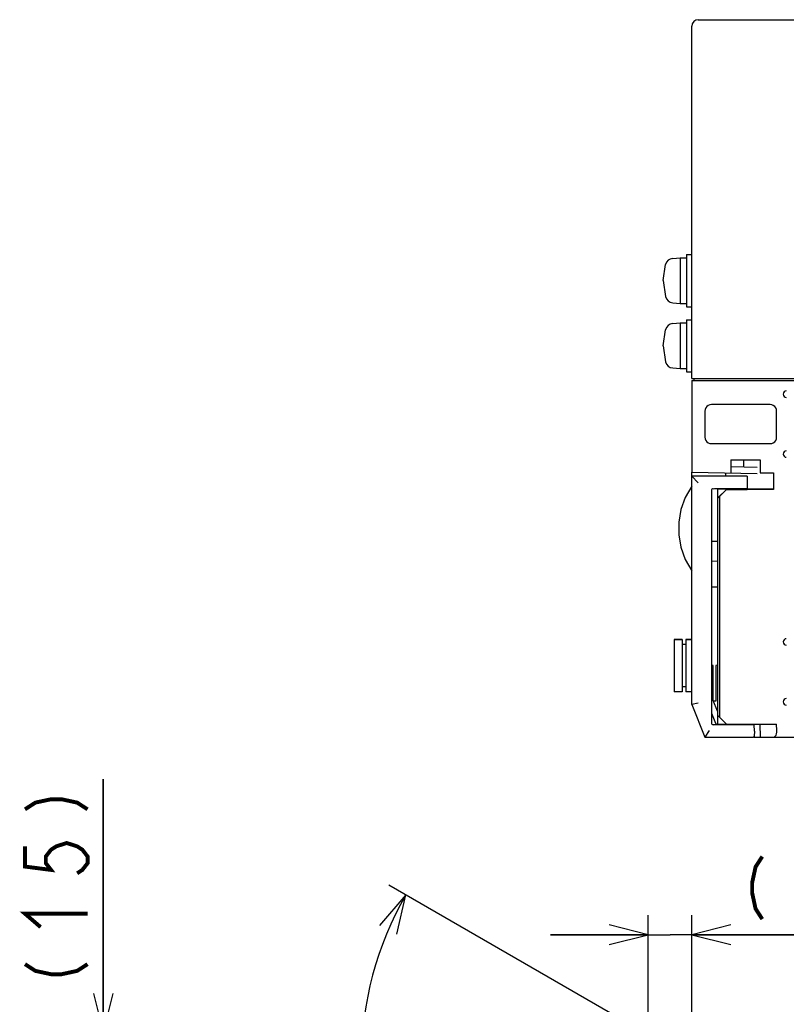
# Model space of a CAD drawing. Extents: x 100 to 1223, y 94 to 846.
# Tile 37 of 40: x 857 to 974, y 674 to 825. Entities that reach past the tile are written whole.
import ezdxf

# ---------------------------------------------------------------- set-up
doc = ezdxf.new("R2010")
doc.units = 0
doc.header["$LTSCALE"] = 69.3
doc.layers.get('0').update_dxf_attribs({"linetype": 'CONTINUOUS'})
for name, color, linetype in [('ALL_AXIS', 7, 'CONTINUOUS'), ('ALL_DIM', 7, 'CONTINUOUS'), ('ALL_FEATURES', 7, 'CONTINUOUS')]:
    doc.layers.add(name, color=color, linetype=linetype)
doc.dimstyles.get("Standard").update_dxf_attribs({"dimtxt": 2.5, "dimasz": 2.5, "dimexe": 1.25, "dimexo": 0.625, "dimtad": 1, "dimcen": 2.5, "dimazin": 3, "dimtfac": 1, "dimtmove": 0, "dimatfit": 3})

# ---------------------------------------------------------------- blocks, each defined once
blk = doc.blocks.new('_OPEN')
at = {"color": 0, "linetype": 'BYBLOCK'}
for p, q in [((0, 0), (-1, 0.25)), ((-1, -0.25), (0, 0)), ((-1, 0), (0, 0))]:
    blk.add_line(p, q, dxfattribs=at)
blk = doc.blocks.new('*D5')
at = {"layer": 'ALL_DIM', "color": 2, "linetype": 'CONTINUOUS'}
for p, q in [((953.31, 666.24), (953.31, 687.7)), ((960, 655.62), (960, 687.7)), ((953.31, 684.7), (938.31, 684.7)), ((938.31, 684.7), (956.66, 684.7)), ((990.93, 684.7), (956.66, 684.7)), ((960, 684.7), (990.93, 684.7))]:
    blk.add_line(p, q, dxfattribs=at)
at = {"layer": 'ALL_DIM', "color": 2, "linetype": 'CONTINUOUS', "xscale": 6, "yscale": 6, "zscale": 6}
blk.add_blockref('_OPEN', (953.31, 684.7), dxfattribs=at)
at = {"layer": 'ALL_DIM', "color": 2, "linetype": 'CONTINUOUS', "xscale": 6, "yscale": 6, "zscale": 6, "rotation": 180}
blk.add_blockref('_OPEN', (960, 684.7), dxfattribs=at)
blk = doc.blocks.new('*D6')
at = {"layer": 'ALL_DIM', "color": 2, "linetype": 'CONTINUOUS'}
for p, q in [((955.05, 668.35), (913.54, 692.32)), ((960, 632.18), (960, 611.84))]:
    blk.add_line(p, q, dxfattribs=at)
for points in [[(914.79, 684.78), (916.13, 690.82), (912.11, 686.12)], [(953.92, 613.7), (960, 614.84), (954.1, 616.69)]]:
    blk.add_lwpolyline(points, dxfattribs=at)
for start, end in [(150, 210), (210, 270)]:
    blk.add_arc((960, 665.49), 50.65, start, end, dxfattribs=at)
blk = doc.blocks.new('*D7')
at = {"layer": 'ALL_DIM', "color": 2, "linetype": 'CONTINUOUS'}
for p, q in [((869.75, 669.7), (869.75, 708.57)), ((869.75, 708.57), (869.75, 662.35)), ((955.32, 669.7), (866.75, 669.7)), ((869.75, 640), (869.75, 662.35)), ((959.08, 655), (866.75, 655)), ((869.75, 655), (869.75, 640))]:
    blk.add_line(p, q, dxfattribs=at)
at = {"layer": 'ALL_DIM', "color": 2, "linetype": 'CONTINUOUS', "xscale": 6, "yscale": 6, "zscale": 6}
for p, rotation in [((869.75, 669.7), 270), ((869.75, 655), 90)]:
    blk.add_blockref('_OPEN', p, dxfattribs=dict(at, rotation=rotation))

msp = doc.modelspace()

# ---------------------------------------------------------------- linework, layer by layer
at = {"layer": 'ALL_AXIS', "color": 7, "linetype": 'CONTINUOUS'}
for p, q in [((957.081, 788.402), (958.2, 788.5)), ((958.2, 788.5), (958.2, 781.5)), ((958.2, 788.5), (959.2, 788.5)), ((959.2, 789), (959.2, 781)), ((959.2, 789), (960, 789)), ((955.6, 785), (955.944, 787.463)), ((955.6, 785), (955.944, 782.537)), ((957.081, 781.598), (958.2, 781.5)), ((958.2, 781.5), (959.2, 781.5)), ((959.2, 781), (960, 781)), ((959.2, 779), (959.2, 771)), ((959.2, 779), (960, 779)), ((955.6, 775), (955.944, 777.463)), ((957.081, 778.402), (958.2, 778.5)), ((958.2, 778.5), (958.2, 771.5)), ((958.2, 778.5), (959.2, 778.5)), ((955.6, 775), (955.944, 772.537)), ((957.081, 771.598), (958.2, 771.5)), ((958.2, 771.5), (959.2, 771.5)), ((959.2, 771), (960, 771)), ((960.3, 770), (960.3, 769.7)), ((960, 769.7), (960, 755.605)), ((960, 769.7), (976, 769.7)), ((966.535, 753.1), (966.539, 752.98)), ((968.465, 753.1), (968.462, 753.003)), ((957.3, 729.95), (957.3, 721.95)), ((957.3, 729.95), (958.5, 729.95)), ((959.1, 729.95), (960, 729.95)), ((966.538, 717), (966.535, 716.9)), ((968.462, 717), (968.465, 716.9))]:
    msp.add_line(p, q, dxfattribs=at)
for centre, start, end in [((957.194, 787.107), 95, 164.11915), ((957.194, 782.893), 195.88085, 265), ((957.194, 777.107), 95, 164.11915), ((957.194, 772.893), 195.88085, 265)]:
    msp.add_arc(centre, 1.3, start, end, dxfattribs=at)
at = {"layer": 'ALL_DIM', "color": 2, "linetype": 'CONTINUOUS', "const_width": 0.6}
for points in [[(857.75, 703.93), (859.35, 704.961), (861.75, 705.478), (863.35, 705.478), (865.75, 704.961), (867.35, 703.93)], [(857.75, 698.254), (857.75, 695.157), (861.75, 694.642), (860.95, 695.674), (860.95, 696.706), (861.75, 697.738), (862.55, 698.254), (864.15, 698.77), (865.75, 698.254), (866.55, 697.738), (867.35, 696.706), (867.35, 695.674), (866.55, 694.642), (865.75, 694.126)], [(970.807, 696.697), (969.775, 695.097), (969.259, 692.697), (969.259, 691.097), (969.775, 688.697), (970.807, 687.097)], [(860.15, 685.87), (857.75, 687.933), (867.35, 687.933)], [(857.75, 680.194), (859.35, 679.162), (861.75, 678.646), (863.35, 678.646), (865.75, 679.162), (867.35, 680.194)]]:
    msp.add_lwpolyline(points, dxfattribs=at)
at = {"layer": 'ALL_FEATURES', "color": 7, "linetype": 'CONTINUOUS'}
for p, q in [((961, 825), (1164, 825)), ((960, 770), (960, 824)), ((960, 770), (1002.8, 770)), ((972.001, 766), (962.999, 766)), ((962, 765.001), (962, 760.999)), ((973, 760.999), (973, 765.001)), ((962.999, 760), (972.001, 760)), ((966, 757.5), (966, 755.5)), ((966, 757.5), (970.5, 757.5)), ((970, 756.36), (966, 756.43)), ((968, 756.395), (968, 757.5)), ((970.5, 757.5), (970.5, 755.5)), ((960, 720), (960, 755.605)), ((960, 755.605), (970, 755.43)), ((960, 755), (961, 754)), ((968.469, 755), (960, 755)), ((965.2, 755), (965.2, 755.514)), ((968.469, 755), (968.5, 754.1)), ((970.5, 755.5), (972.544, 755.5)), ((972.477, 755.387), (972.512, 755.386)), ((972.512, 755.5), (972.512, 755.386)), ((972.544, 755.5), (972.544, 752.956)), ((968.5, 754.1), (968.465, 753.1)), ((963, 752.793), (963, 717.207)), ((963.29, 753.093), (963.5, 753.1)), ((963.5, 753.1), (968.465, 753.1)), ((964, 753.045), (964, 753.1)), ((964, 751.677), (964, 753.04)), ((966.534, 753.025), (964, 753.04)), ((964, 751.677), (965.3, 752.979)), ((964.3, 751.956), (964, 751.661)), ((965.3, 752.956), (964.3, 751.956)), ((964.3, 718), (964.3, 751.956)), ((966.535, 753.043), (965.3, 753.044)), ((965.3, 752.979), (967.574, 752.982)), ((965.3, 752.956), (965.3, 752.979)), ((972.544, 752.956), (965.3, 752.956)), ((966.539, 752.98), (966.535, 753.1)), ((971.512, 753.04), (968.465, 753.042)), ((972.477, 753.023), (972.544, 752.956)), ((964, 716.9), (964, 751.661)), ((964, 745), (963, 744.983)), ((964, 741.93), (963, 741.965)), ((963, 738.035), (964, 738.07)), ((958.5, 729.95), (957.3, 729.95)), ((958.5, 729.95), (958.5, 721.95)), ((959.1, 729.2), (958.5, 729.2)), ((959.1, 729.95), (959.1, 721.95)), ((960, 729.95), (959.1, 729.95)), ((963, 726.005), (963.3, 726)), ((963.3, 726), (963, 725.99)), ((963.3, 720.636), (963.3, 726)), ((964, 726.017), (963.7, 726.007)), ((963.7, 726.007), (963.7, 720.51)), ((958.5, 721.95), (957.3, 721.95)), ((959.1, 722.7), (958.5, 722.7)), ((960, 721.95), (959.1, 721.95)), ((961, 720.193), (960, 720)), ((963.954, 719.001), (963.3, 720.636)), ((963.7, 720.51), (963.358, 720.49)), ((960, 720), (962, 715)), ((963, 718.693), (963.615, 717.156)), ((964, 719), (963.954, 719.001)), ((964, 718.3), (965.3, 717)), ((962.677, 716), (962, 715)), ((963.5, 716.9), (963.29, 716.907)), ((969.565, 716.9), (963.5, 716.9)), ((963.888, 716.967), (964, 716.965)), ((964, 717), (973, 717)), ((966.535, 716.9), (966.538, 717)), ((968.95, 717), (968.953, 716.9)), ((969.6, 715.9), (969.565, 716.9)), ((969.6, 715.9), (969.573, 715.134)), ((970.431, 717), (970.471, 715)), ((973.04, 716), (973, 717)), ((962, 715), (969.43, 715)), ((969.49, 715), (1164.5, 715))]:
    msp.add_line(p, q, dxfattribs=at)
for points in [[(962.999, 766), (962.741, 765.966), (962.5, 765.866), (962.293, 765.707), (962.134, 765.5), (962.034, 765.259), (962, 765.001)], [(973, 765.001), (972.966, 765.259), (972.866, 765.5), (972.707, 765.707), (972.5, 765.866), (972.259, 765.966), (972.001, 766)], [(962, 760.999), (962.034, 760.741), (962.134, 760.5), (962.293, 760.293), (962.5, 760.134), (962.741, 760.034), (962.999, 760)], [(972.001, 760), (972.259, 760.034), (972.5, 760.134), (972.707, 760.293), (972.866, 760.5), (972.966, 760.741), (973, 760.999)], [(960, 753.5), (958.972, 751.746), (958.332, 749.889), (958.035, 747.97), (958.035, 746.03), (958.332, 744.111), (958.972, 742.254), (960, 740.5)], [(967.574, 752.982), (967.854, 752.983), (968.11, 752.985), (968.317, 752.988)], [(968.317, 752.988), (968.466, 752.993), (968.541, 752.998), (968.55, 753)], [(968.55, 753), (968.539, 753.003), (968.462, 753.007)], [(972.477, 753.023), (972.441, 753.027), (972.343, 753.032), (972.19, 753.035), (971.992, 753.038), (971.761, 753.04), (971.512, 753.04)], [(972.503, 715), (972.664, 715.04), (972.805, 715.154), (972.916, 715.324), (972.992, 715.531), (973.033, 715.76), (973.04, 716)], [(969.573, 715.134), (969.556, 715.057), (969.51, 715.014), (969.43, 715)]]:
    msp.add_lwpolyline(points, dxfattribs=at)
for centre, radius, start, end in [((961, 824), 1, 90, 180), ((974.5, 767.591), 0.5, 91, 269), ((974.5, 758.409), 0.5, 91, 269), ((963.3, 752.793), 0.3, 92, 180), ((974.5, 729.591), 0.5, 91, 269), ((974.5, 720.409), 0.5, 91, 269), ((963.3, 717.207), 0.3, 180, 268), ((963.893, 717.267), 0.3, 201.80141, 269)]:
    msp.add_arc(centre, radius, start, end, dxfattribs=at)

# ---------------------------------------------------------------- dimensions: what is measured, and where the dimension line sits
at = {"layer": 'ALL_DIM', "color": 2, "linetype": 'CONTINUOUS'}
for base, p1, p2, angle, picture, middle in [((869.75, 669.697), (959.084, 655), (955.32, 669.697), 90, '*D7', (867.35, 675.55)), ((953.313, 684.697), (960, 655.618), (953.313, 666.241), 180, '*D5', (966.163, 687.097))]:
    dim = msp.add_linear_dim(base=base, p1=p1, p2=p2, angle=angle, dimstyle='Standard', dxfattribs=at)
    dim.commit()
    dim.dimension.update_dxf_attribs({"geometry": picture, "text_midpoint": middle, "dimtype": 128})
dim = msp.add_angular_dim_2l(base=(916.133, 640.164), line1=((913.535, 692.317), (955.049, 668.349)), line2=((960, 632.184), (960, 611.838)), dimstyle='Standard', dxfattribs=at)
dim.commit()
dim.dimension.update_dxf_attribs({"geometry": '*D6', "text_midpoint": (915.6, 648.688), "dimtype": 130})

doc.saveas('drawing.dxf')
